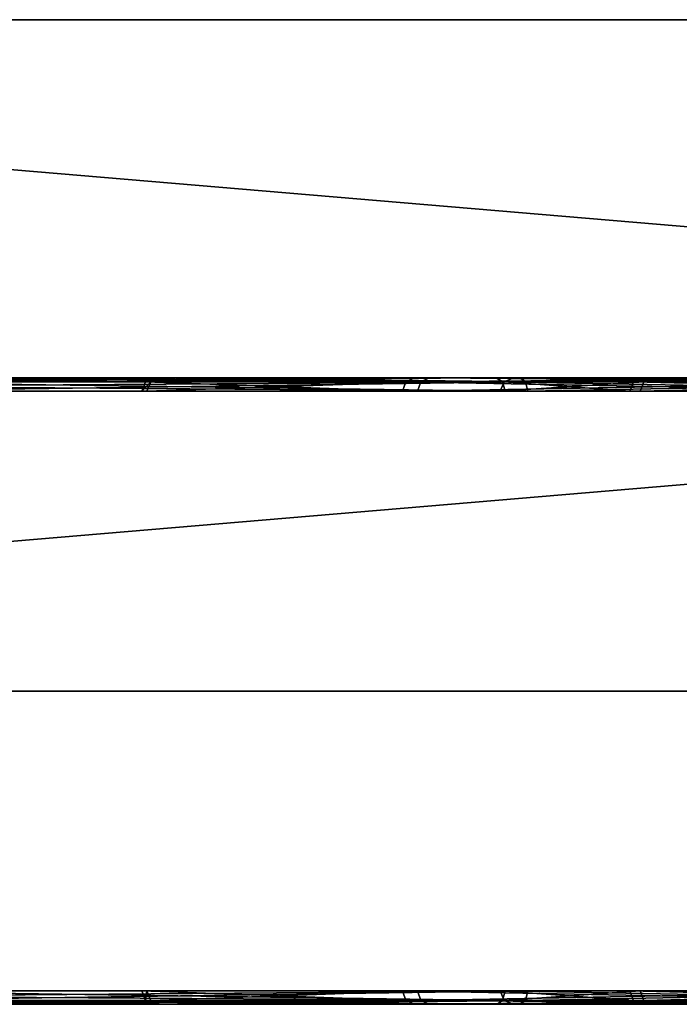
# Model space of a CAD drawing. Header units: millimetres. Extents: x -150 to 150, y -85 to 1149.
# Tile 132 of 256: x -102.2 to -100.73, y 1007.2 to 1009.4. Entities that reach past the tile are written whole.
import ezdxf

# ---------------------------------------------------------------- set-up
doc = ezdxf.new("R2010")
doc.units = ezdxf.units.MM
doc.header["$LTSCALE"] = 21.359881
for name, color, linetype in [('4880', 7, 'CONTINUOUS'), ('4881', 7, 'CONTINUOUS'), ('4884', 7, 'CONTINUOUS'), ('4885', 7, 'CONTINUOUS'), ('4886', 7, 'CONTINUOUS'), ('4921', 7, 'CONTINUOUS'), ('4922', 7, 'CONTINUOUS'), ('4925', 7, 'CONTINUOUS'), ('4926', 7, 'CONTINUOUS'), ('4927', 7, 'CONTINUOUS'), ('4964', 7, 'CONTINUOUS'), ('4965', 7, 'CONTINUOUS'), ('4966', 7, 'CONTINUOUS'), ('4969', 7, 'CONTINUOUS'), ('4970', 7, 'CONTINUOUS'), ('5005', 7, 'CONTINUOUS'), ('5006', 7, 'CONTINUOUS'), ('5007', 7, 'CONTINUOUS'), ('5010', 7, 'CONTINUOUS'), ('5011', 7, 'CONTINUOUS'), ('8693', 7, 'CONTINUOUS'), ('8694', 7, 'CONTINUOUS'), ('8697', 7, 'CONTINUOUS'), ('8698', 7, 'CONTINUOUS'), ('8699', 7, 'CONTINUOUS'), ('9022', 7, 'CONTINUOUS'), ('9023', 7, 'CONTINUOUS'), ('9025', 7, 'CONTINUOUS')]:
    doc.layers.add(name, color=color, linetype=linetype)

msp = doc.modelspace()

# ---------------------------------------------------------------- linework, layer by layer
at = {"layer": '4880', "linetype": 'CONTINUOUS'}
for points in [[(-100.7878, 1007.2, 242.7695), (-101.0987, 1007.2, 244.4672), (-101.1199, 1007.2088, 244.4667), (-100.7878, 1007.2, 242.7695)], [(-101.1199, 1007.2088, 244.4667), (-101.0987, 1007.2, 244.4672), (-100.8303, 1007.2088, 246.1757), (-101.1199, 1007.2088, 244.4667)], [(-100.8075, 1007.2088, 242.7616), (-100.7878, 1007.2, 242.7695), (-101.1199, 1007.2088, 244.4667), (-100.8075, 1007.2088, 242.7616)], [(-101.0987, 1007.2, 244.4672), (-100.8102, 1007.2, 246.1691), (-100.8303, 1007.2088, 246.1757), (-101.0987, 1007.2, 244.4672)], [(-100.8102, 1007.2, 246.1691), (-99.958, 1007.2, 247.6683), (-100.8303, 1007.2088, 246.1757), (-100.8102, 1007.2, 246.1691)], [(-100.8303, 1007.2088, 246.1757), (-99.958, 1007.2, 247.6683), (-99.9737, 1007.2088, 247.6827), (-100.8303, 1007.2088, 246.1757)], [(-99.9308, 1007.2088, 241.2662), (-100.7878, 1007.2, 242.7695), (-100.8075, 1007.2088, 242.7616), (-99.9308, 1007.2088, 241.2662)], [(-99.9144, 1007.2, 241.2797), (-100.7878, 1007.2, 242.7695), (-99.9308, 1007.2088, 241.2662), (-99.9144, 1007.2, 241.2797)]]:
    msp.add_3dface(points, dxfattribs=at)
at = {"layer": '4881', "linetype": 'CONTINUOUS'}
for points in [[(-101.1199, 1007.2088, 244.4667), (-100.8303, 1007.2088, 246.1757), (-101.1287, 1007.23, 244.4666), (-101.1199, 1007.2088, 244.4667)], [(-100.8158, 1007.23, 242.7585), (-101.1199, 1007.2088, 244.4667), (-101.1287, 1007.23, 244.4666), (-100.8158, 1007.23, 242.7585)], [(-101.1287, 1007.23, 244.4666), (-100.8303, 1007.2088, 246.1757), (-100.8386, 1007.23, 246.1787), (-101.1287, 1007.23, 244.4666)], [(-100.8075, 1007.2088, 242.7616), (-101.1199, 1007.2088, 244.4667), (-100.8158, 1007.23, 242.7585), (-100.8075, 1007.2088, 242.7616)], [(-100.8303, 1007.2088, 246.1757), (-99.9737, 1007.2088, 247.6827), (-100.8386, 1007.23, 246.1787), (-100.8303, 1007.2088, 246.1757)], [(-100.8386, 1007.23, 246.1787), (-99.9737, 1007.2088, 247.6827), (-99.9804, 1007.23, 247.6883), (-100.8386, 1007.23, 246.1787)], [(-99.9375, 1007.23, 241.2605), (-100.8075, 1007.2088, 242.7616), (-100.8158, 1007.23, 242.7585), (-99.9375, 1007.23, 241.2605)], [(-99.9308, 1007.2088, 241.2662), (-100.8075, 1007.2088, 242.7616), (-99.9375, 1007.23, 241.2605), (-99.9308, 1007.2088, 241.2662)]]:
    msp.add_3dface(points, dxfattribs=at)
at = {"layer": '4884', "linetype": 'CONTINUOUS'}
for points in [[(-100.8102, 1007.2, 246.1691), (-101.0987, 1007.2, 244.4672), (-96.9633, 1007.2, 239.6006), (-100.8102, 1007.2, 246.1691)], [(-101.0987, 1007.2, 244.4672), (-100.7878, 1007.2, 242.7695), (-98.5868, 1007.2, 240.1804), (-101.0987, 1007.2, 244.4672)], [(-101.0987, 1007.2, 244.4672), (-98.5868, 1007.2, 240.1804), (-96.9633, 1007.2, 239.6006), (-101.0987, 1007.2, 244.4672)], [(-99.958, 1007.2, 247.6683), (-100.8102, 1007.2, 246.1691), (-95.2381, 1007.2, 239.6105), (-99.958, 1007.2, 247.6683)], [(-100.8102, 1007.2, 246.1691), (-96.9633, 1007.2, 239.6006), (-95.2381, 1007.2, 239.6105), (-100.8102, 1007.2, 246.1691)], [(-100.7878, 1007.2, 242.7695), (-99.9144, 1007.2, 241.2797), (-98.5868, 1007.2, 240.1804), (-100.7878, 1007.2, 242.7695)]]:
    msp.add_3dface(points, dxfattribs=at)
at = {"layer": '4885', "linetype": 'CONTINUOUS'}
for points in [[(-101.0987, 1008.6, 244.4649), (-100.7877, 1008.6, 242.7691), (-101.1199, 1008.5912, 244.4667), (-101.0987, 1008.6, 244.4649)], [(-101.1199, 1008.5912, 244.4667), (-100.7877, 1008.6, 242.7691), (-100.8075, 1008.5912, 242.7616), (-101.1199, 1008.5912, 244.4667)], [(-100.8118, 1008.6, 246.1645), (-101.0987, 1008.6, 244.4649), (-101.1199, 1008.5912, 244.4667), (-100.8118, 1008.6, 246.1645)], [(-100.8303, 1008.5912, 246.1757), (-100.8118, 1008.6, 246.1645), (-101.1199, 1008.5912, 244.4667), (-100.8303, 1008.5912, 246.1757)], [(-99.9605, 1008.6, 247.6653), (-100.8118, 1008.6, 246.1645), (-100.8303, 1008.5912, 246.1757), (-99.9605, 1008.6, 247.6653)], [(-99.9737, 1008.5912, 247.6827), (-99.9605, 1008.6, 247.6653), (-100.8303, 1008.5912, 246.1757), (-99.9737, 1008.5912, 247.6827)], [(-100.7877, 1008.6, 242.7691), (-99.9144, 1008.6, 241.2797), (-100.8075, 1008.5912, 242.7616), (-100.7877, 1008.6, 242.7691)], [(-100.8075, 1008.5912, 242.7616), (-99.9144, 1008.6, 241.2797), (-99.9308, 1008.5912, 241.2662), (-100.8075, 1008.5912, 242.7616)]]:
    msp.add_3dface(points, dxfattribs=at)
at = {"layer": '4886', "linetype": 'CONTINUOUS'}
for points in [[(-101.1199, 1008.5912, 244.4667), (-100.8075, 1008.5912, 242.7616), (-101.1287, 1008.57, 244.4666), (-101.1199, 1008.5912, 244.4667)], [(-100.8386, 1008.57, 246.1787), (-101.1199, 1008.5912, 244.4667), (-101.1287, 1008.57, 244.4666), (-100.8386, 1008.57, 246.1787)], [(-101.1287, 1008.57, 244.4666), (-100.8075, 1008.5912, 242.7616), (-100.8158, 1008.57, 242.7585), (-101.1287, 1008.57, 244.4666)], [(-100.8303, 1008.5912, 246.1757), (-101.1199, 1008.5912, 244.4667), (-100.8386, 1008.57, 246.1787), (-100.8303, 1008.5912, 246.1757)], [(-99.9804, 1008.57, 247.6883), (-100.8303, 1008.5912, 246.1757), (-100.8386, 1008.57, 246.1787), (-99.9804, 1008.57, 247.6883)], [(-99.9737, 1008.5912, 247.6827), (-100.8303, 1008.5912, 246.1757), (-99.9804, 1008.57, 247.6883), (-99.9737, 1008.5912, 247.6827)], [(-100.8075, 1008.5912, 242.7616), (-99.9308, 1008.5912, 241.2662), (-100.8158, 1008.57, 242.7585), (-100.8075, 1008.5912, 242.7616)], [(-100.8158, 1008.57, 242.7585), (-99.9308, 1008.5912, 241.2662), (-99.9375, 1008.57, 241.2605), (-100.8158, 1008.57, 242.7585)]]:
    msp.add_3dface(points, dxfattribs=at)
at = {"layer": '4921', "linetype": 'CONTINUOUS'}
for points in [[(-101.0987, 1007.2, 355.4688), (-100.8104, 1007.2, 357.1683), (-101.1199, 1007.2088, 355.4667), (-101.0987, 1007.2, 355.4688)], [(-101.1199, 1007.2088, 355.4667), (-100.8104, 1007.2, 357.1683), (-100.8303, 1007.2088, 357.1757), (-101.1199, 1007.2088, 355.4667)], [(-100.7891, 1007.2, 353.7729), (-101.0987, 1007.2, 355.4688), (-101.1199, 1007.2088, 355.4667), (-100.7891, 1007.2, 353.7729)], [(-100.8075, 1007.2088, 353.7616), (-100.7891, 1007.2, 353.7729), (-101.1199, 1007.2088, 355.4667), (-100.8075, 1007.2088, 353.7616)], [(-100.8104, 1007.2, 357.1683), (-99.957, 1007.2, 358.6695), (-100.8303, 1007.2088, 357.1757), (-100.8104, 1007.2, 357.1683)], [(-100.8303, 1007.2088, 357.1757), (-99.957, 1007.2, 358.6695), (-99.9737, 1007.2088, 358.6827), (-100.8303, 1007.2088, 357.1757)], [(-99.9178, 1007.2, 352.2839), (-100.7891, 1007.2, 353.7729), (-100.8075, 1007.2088, 353.7616), (-99.9178, 1007.2, 352.2839)], [(-99.9308, 1007.2088, 352.2662), (-99.9178, 1007.2, 352.2839), (-100.8075, 1007.2088, 353.7616), (-99.9308, 1007.2088, 352.2662)]]:
    msp.add_3dface(points, dxfattribs=at)
at = {"layer": '4922', "linetype": 'CONTINUOUS'}
for points in [[(-101.1199, 1007.2088, 355.4667), (-100.8303, 1007.2088, 357.1757), (-101.1287, 1007.23, 355.4666), (-101.1199, 1007.2088, 355.4667)], [(-100.8158, 1007.23, 353.7585), (-101.1199, 1007.2088, 355.4667), (-101.1287, 1007.23, 355.4666), (-100.8158, 1007.23, 353.7585)], [(-101.1287, 1007.23, 355.4666), (-100.8303, 1007.2088, 357.1757), (-100.8386, 1007.23, 357.1787), (-101.1287, 1007.23, 355.4666)], [(-100.8075, 1007.2088, 353.7616), (-101.1199, 1007.2088, 355.4667), (-100.8158, 1007.23, 353.7585), (-100.8075, 1007.2088, 353.7616)], [(-100.8303, 1007.2088, 357.1757), (-99.9737, 1007.2088, 358.6827), (-100.8386, 1007.23, 357.1787), (-100.8303, 1007.2088, 357.1757)], [(-100.8386, 1007.23, 357.1787), (-99.9737, 1007.2088, 358.6827), (-99.9804, 1007.23, 358.6883), (-100.8386, 1007.23, 357.1787)], [(-99.9375, 1007.23, 352.2605), (-100.8075, 1007.2088, 353.7616), (-100.8158, 1007.23, 353.7585), (-99.9375, 1007.23, 352.2605)], [(-99.9308, 1007.2088, 352.2662), (-100.8075, 1007.2088, 353.7616), (-99.9375, 1007.23, 352.2605), (-99.9308, 1007.2088, 352.2662)]]:
    msp.add_3dface(points, dxfattribs=at)
at = {"layer": '4925', "linetype": 'CONTINUOUS'}
for points in [[(-98.6422, 1007.2, 359.7876), (-99.957, 1007.2, 358.6695), (-101.0987, 1007.2, 355.4688), (-98.6422, 1007.2, 359.7876)], [(-98.6422, 1007.2, 359.7876), (-101.0987, 1007.2, 355.4688), (-100.7891, 1007.2, 353.7729), (-98.6422, 1007.2, 359.7876)], [(-99.957, 1007.2, 358.6695), (-100.8104, 1007.2, 357.1683), (-101.0987, 1007.2, 355.4688), (-99.957, 1007.2, 358.6695)], [(-97.024, 1007.2, 360.3887), (-98.6422, 1007.2, 359.7876), (-100.7891, 1007.2, 353.7729), (-97.024, 1007.2, 360.3887)], [(-97.024, 1007.2, 360.3887), (-100.7891, 1007.2, 353.7729), (-99.9178, 1007.2, 352.2839), (-97.024, 1007.2, 360.3887)]]:
    msp.add_3dface(points, dxfattribs=at)
at = {"layer": '4926', "linetype": 'CONTINUOUS'}
for points in [[(-100.8105, 1008.6, 357.1683), (-101.0987, 1008.6, 355.4663), (-101.1199, 1008.5912, 355.4667), (-100.8105, 1008.6, 357.1683)], [(-101.1199, 1008.5912, 355.4667), (-101.0987, 1008.6, 355.4663), (-100.8075, 1008.5912, 353.7616), (-101.1199, 1008.5912, 355.4667)], [(-100.8303, 1008.5912, 357.1757), (-100.8105, 1008.6, 357.1683), (-101.1199, 1008.5912, 355.4667), (-100.8303, 1008.5912, 357.1757)], [(-101.0987, 1008.6, 355.4663), (-100.7875, 1008.6, 353.7687), (-100.8075, 1008.5912, 353.7616), (-101.0987, 1008.6, 355.4663)], [(-99.9737, 1008.5912, 358.6827), (-100.8105, 1008.6, 357.1683), (-100.8303, 1008.5912, 357.1757), (-99.9737, 1008.5912, 358.6827)], [(-99.9572, 1008.6, 358.6692), (-100.8105, 1008.6, 357.1683), (-99.9737, 1008.5912, 358.6827), (-99.9572, 1008.6, 358.6692)], [(-100.7875, 1008.6, 353.7687), (-99.9153, 1008.6, 352.2808), (-100.8075, 1008.5912, 353.7616), (-100.7875, 1008.6, 353.7687)], [(-100.8075, 1008.5912, 353.7616), (-99.9153, 1008.6, 352.2808), (-99.9308, 1008.5912, 352.2662), (-100.8075, 1008.5912, 353.7616)]]:
    msp.add_3dface(points, dxfattribs=at)
at = {"layer": '4927', "linetype": 'CONTINUOUS'}
for points in [[(-101.1199, 1008.5912, 355.4667), (-100.8075, 1008.5912, 353.7616), (-101.1287, 1008.57, 355.4666), (-101.1199, 1008.5912, 355.4667)], [(-100.8386, 1008.57, 357.1787), (-101.1199, 1008.5912, 355.4667), (-101.1287, 1008.57, 355.4666), (-100.8386, 1008.57, 357.1787)], [(-101.1287, 1008.57, 355.4666), (-100.8075, 1008.5912, 353.7616), (-100.8158, 1008.57, 353.7585), (-101.1287, 1008.57, 355.4666)], [(-100.8303, 1008.5912, 357.1757), (-101.1199, 1008.5912, 355.4667), (-100.8386, 1008.57, 357.1787), (-100.8303, 1008.5912, 357.1757)], [(-99.9804, 1008.57, 358.6883), (-100.8303, 1008.5912, 357.1757), (-100.8386, 1008.57, 357.1787), (-99.9804, 1008.57, 358.6883)], [(-99.9737, 1008.5912, 358.6827), (-100.8303, 1008.5912, 357.1757), (-99.9804, 1008.57, 358.6883), (-99.9737, 1008.5912, 358.6827)], [(-100.8075, 1008.5912, 353.7616), (-99.9308, 1008.5912, 352.2662), (-100.8158, 1008.57, 353.7585), (-100.8075, 1008.5912, 353.7616)], [(-100.8158, 1008.57, 353.7585), (-99.9308, 1008.5912, 352.2662), (-99.9375, 1008.57, 352.2605), (-100.8158, 1008.57, 353.7585)]]:
    msp.add_3dface(points, dxfattribs=at)
at = {"layer": '4964', "linetype": 'CONTINUOUS'}
for points in [[(-102.6333, 1007.2, 266.7159), (-101.1352, 1007.2, 265.8629), (-101.1232, 1007.2088, 265.8806), (-102.6333, 1007.2, 266.7159)], [(-102.6302, 1007.2088, 266.7373), (-102.6333, 1007.2, 266.7159), (-101.1232, 1007.2088, 265.8806), (-102.6302, 1007.2088, 266.7373)], [(-102.5749, 1007.2, 257.377), (-102.5709, 1007.2023, 257.3662), (-101.0721, 1007.2088, 258.2338), (-102.5749, 1007.2, 257.377)], [(-101.7921, 1007.2, 257.7484), (-102.5749, 1007.2, 257.377), (-101.0721, 1007.2088, 258.2338), (-101.7921, 1007.2, 257.7484)], [(-102.5709, 1007.2023, 257.3662), (-102.5675, 1007.2088, 257.3571), (-101.0721, 1007.2088, 258.2338), (-102.5709, 1007.2023, 257.3662)], [(-101.0851, 1007.2, 258.2507), (-101.7921, 1007.2, 257.7484), (-101.0721, 1007.2088, 258.2338), (-101.0851, 1007.2, 258.2507)], [(-101.1352, 1007.2, 265.8629), (-100.0186, 1007.2, 264.5497), (-101.1232, 1007.2088, 265.8806), (-101.1352, 1007.2, 265.8629)], [(-101.1232, 1007.2088, 265.8806), (-100.0186, 1007.2, 264.5497), (-100.0001, 1007.2088, 264.5602), (-101.1232, 1007.2088, 265.8806)], [(-99.9855, 1007.2, 259.5791), (-101.0851, 1007.2, 258.2507), (-99.9668, 1007.2088, 259.5691), (-99.9855, 1007.2, 259.5791)], [(-99.9668, 1007.2088, 259.5691), (-101.0851, 1007.2, 258.2507), (-101.0721, 1007.2088, 258.2338), (-99.9668, 1007.2088, 259.5691)]]:
    msp.add_3dface(points, dxfattribs=at)
at = {"layer": '4965', "linetype": 'CONTINUOUS'}
for points in [[(-102.6302, 1007.2088, 266.7373), (-101.1232, 1007.2088, 265.8806), (-102.6272, 1007.23, 266.7455), (-102.6302, 1007.2088, 266.7373)], [(-102.6272, 1007.23, 266.7455), (-101.1232, 1007.2088, 265.8806), (-101.1176, 1007.23, 265.8874), (-102.6272, 1007.23, 266.7455)], [(-102.5675, 1007.2088, 257.3571), (-102.5652, 1007.2185, 257.351), (-101.0664, 1007.23, 258.2271), (-102.5675, 1007.2088, 257.3571)], [(-101.0721, 1007.2088, 258.2338), (-102.5675, 1007.2088, 257.3571), (-101.0664, 1007.23, 258.2271), (-101.0721, 1007.2088, 258.2338)], [(-102.5652, 1007.2185, 257.351), (-102.5644, 1007.23, 257.3488), (-101.0664, 1007.23, 258.2271), (-102.5652, 1007.2185, 257.351)], [(-101.1232, 1007.2088, 265.8806), (-100.0001, 1007.2088, 264.5602), (-101.1176, 1007.23, 265.8874), (-101.1232, 1007.2088, 265.8806)], [(-101.1176, 1007.23, 265.8874), (-100.0001, 1007.2088, 264.5602), (-99.9926, 1007.23, 264.5646), (-101.1176, 1007.23, 265.8874)], [(-99.9668, 1007.2088, 259.5691), (-101.0721, 1007.2088, 258.2338), (-99.9591, 1007.23, 259.5648), (-99.9668, 1007.2088, 259.5691)], [(-99.9591, 1007.23, 259.5648), (-101.0721, 1007.2088, 258.2338), (-101.0664, 1007.23, 258.2271), (-99.9591, 1007.23, 259.5648)]]:
    msp.add_3dface(points, dxfattribs=at)
at = {"layer": '4966', "linetype": 'CONTINUOUS'}
for points in [[(-106.0369, 1007.2, 266.6946), (-102.5749, 1007.2, 257.377), (-101.7921, 1007.2, 257.7484), (-106.0369, 1007.2, 266.6946)], [(-106.0369, 1007.2, 266.6946), (-101.7921, 1007.2, 257.7484), (-105.1996, 1007.2, 266.9247), (-106.0369, 1007.2, 266.6946)], [(-101.7921, 1007.2, 257.7484), (-101.0851, 1007.2, 258.2507), (-105.1996, 1007.2, 266.9247), (-101.7921, 1007.2, 257.7484)], [(-101.0851, 1007.2, 258.2507), (-104.3341, 1007.2, 267.0056), (-105.1996, 1007.2, 266.9247), (-101.0851, 1007.2, 258.2507)], [(-101.0851, 1007.2, 258.2507), (-99.9855, 1007.2, 259.5791), (-104.3341, 1007.2, 267.0056), (-101.0851, 1007.2, 258.2507)], [(-99.9855, 1007.2, 259.5791), (-102.6333, 1007.2, 266.7159), (-104.3341, 1007.2, 267.0056), (-99.9855, 1007.2, 259.5791)], [(-99.9855, 1007.2, 259.5791), (-99.4058, 1007.2, 261.2051), (-102.6333, 1007.2, 266.7159), (-99.9855, 1007.2, 259.5791)], [(-99.4058, 1007.2, 261.2051), (-101.1352, 1007.2, 265.8629), (-102.6333, 1007.2, 266.7159), (-99.4058, 1007.2, 261.2051)], [(-99.4058, 1007.2, 261.2051), (-99.4172, 1007.2, 262.9309), (-101.1352, 1007.2, 265.8629), (-99.4058, 1007.2, 261.2051)], [(-99.4172, 1007.2, 262.9309), (-100.0186, 1007.2, 264.5497), (-101.1352, 1007.2, 265.8629), (-99.4172, 1007.2, 262.9309)]]:
    msp.add_3dface(points, dxfattribs=at)
at = {"layer": '4969', "linetype": 'CONTINUOUS'}
for points in [[(-101.1372, 1008.6, 265.8646), (-102.6376, 1008.6, 266.7174), (-102.6302, 1008.5912, 266.7373), (-101.1372, 1008.6, 265.8646)], [(-101.1232, 1008.5912, 265.8806), (-101.1372, 1008.6, 265.8646), (-102.6302, 1008.5912, 266.7373), (-101.1232, 1008.5912, 265.8806)], [(-102.5709, 1008.5977, 257.3662), (-102.5749, 1008.6, 257.377), (-101.7903, 1008.6, 257.7494), (-102.5709, 1008.5977, 257.3662)], [(-102.5675, 1008.5912, 257.3571), (-102.5709, 1008.5977, 257.3662), (-101.7903, 1008.6, 257.7494), (-102.5675, 1008.5912, 257.3571)], [(-102.5675, 1008.5912, 257.3571), (-101.7903, 1008.6, 257.7494), (-101.0721, 1008.5912, 258.2338), (-102.5675, 1008.5912, 257.3571)], [(-101.7903, 1008.6, 257.7494), (-101.0821, 1008.6, 258.2532), (-101.0721, 1008.5912, 258.2338), (-101.7903, 1008.6, 257.7494)], [(-100.0186, 1008.6, 264.5498), (-101.1372, 1008.6, 265.8646), (-101.1232, 1008.5912, 265.8806), (-100.0186, 1008.6, 264.5498)], [(-100.0001, 1008.5912, 264.5602), (-100.0186, 1008.6, 264.5498), (-101.1232, 1008.5912, 265.8806), (-100.0001, 1008.5912, 264.5602)], [(-101.0821, 1008.6, 258.2532), (-99.9831, 1008.6, 259.5834), (-99.9668, 1008.5912, 259.5691), (-101.0821, 1008.6, 258.2532)], [(-101.0721, 1008.5912, 258.2338), (-101.0821, 1008.6, 258.2532), (-99.9668, 1008.5912, 259.5691), (-101.0721, 1008.5912, 258.2338)]]:
    msp.add_3dface(points, dxfattribs=at)
at = {"layer": '4970', "linetype": 'CONTINUOUS'}
for points in [[(-101.1232, 1008.5912, 265.8806), (-102.6302, 1008.5912, 266.7373), (-101.1176, 1008.57, 265.8874), (-101.1232, 1008.5912, 265.8806)], [(-101.1176, 1008.57, 265.8874), (-102.6302, 1008.5912, 266.7373), (-102.6272, 1008.57, 266.7455), (-101.1176, 1008.57, 265.8874)], [(-102.5652, 1008.5815, 257.351), (-102.5675, 1008.5912, 257.3571), (-101.0721, 1008.5912, 258.2338), (-102.5652, 1008.5815, 257.351)], [(-102.5644, 1008.57, 257.3488), (-102.5652, 1008.5815, 257.351), (-101.0721, 1008.5912, 258.2338), (-102.5644, 1008.57, 257.3488)], [(-102.5644, 1008.57, 257.3488), (-101.0721, 1008.5912, 258.2338), (-101.0664, 1008.57, 258.2271), (-102.5644, 1008.57, 257.3488)], [(-100.0001, 1008.5912, 264.5602), (-101.1232, 1008.5912, 265.8806), (-99.9926, 1008.57, 264.5646), (-100.0001, 1008.5912, 264.5602)], [(-99.9926, 1008.57, 264.5646), (-101.1232, 1008.5912, 265.8806), (-101.1176, 1008.57, 265.8874), (-99.9926, 1008.57, 264.5646)], [(-101.0721, 1008.5912, 258.2338), (-99.9668, 1008.5912, 259.5691), (-101.0664, 1008.57, 258.2271), (-101.0721, 1008.5912, 258.2338)], [(-101.0664, 1008.57, 258.2271), (-99.9668, 1008.5912, 259.5691), (-99.9591, 1008.57, 259.5648), (-101.0664, 1008.57, 258.2271)]]:
    msp.add_3dface(points, dxfattribs=at)
at = {"layer": '5005', "linetype": 'CONTINUOUS'}
for points in [[(-102.6302, 1007.2088, 342.6657), (-102.6334, 1007.2023, 342.6566), (-101.848, 1007.2, 342.2839), (-102.6302, 1007.2088, 342.6657)], [(-102.6302, 1007.2088, 342.6657), (-101.848, 1007.2, 342.2839), (-101.1232, 1007.2088, 341.8091), (-102.6302, 1007.2088, 342.6657)], [(-101.0862, 1007.2, 334.1782), (-102.5754, 1007.2, 333.3053), (-102.5675, 1007.2088, 333.2855), (-101.0862, 1007.2, 334.1782)], [(-101.0721, 1007.2088, 334.1623), (-101.0862, 1007.2, 334.1782), (-102.5675, 1007.2088, 333.2855), (-101.0721, 1007.2088, 334.1623)], [(-101.848, 1007.2, 342.2839), (-101.1329, 1007.2, 341.7895), (-101.1232, 1007.2088, 341.8091), (-101.848, 1007.2, 342.2839)], [(-101.1329, 1007.2, 341.7895), (-100.0163, 1007.2, 340.4743), (-100.0001, 1007.2088, 340.4887), (-101.1329, 1007.2, 341.7895)], [(-101.1232, 1007.2088, 341.8091), (-101.1329, 1007.2, 341.7895), (-100.0001, 1007.2088, 340.4887), (-101.1232, 1007.2088, 341.8091)], [(-99.9855, 1007.2, 335.5076), (-101.0862, 1007.2, 334.1782), (-101.0721, 1007.2088, 334.1623), (-99.9855, 1007.2, 335.5076)], [(-99.9668, 1007.2088, 335.4976), (-99.9855, 1007.2, 335.5076), (-101.0721, 1007.2088, 334.1623), (-99.9668, 1007.2088, 335.4976)], [(-102.6334, 1007.2023, 342.6566), (-102.6373, 1007.2, 342.6458), (-101.848, 1007.2, 342.2839), (-102.6334, 1007.2023, 342.6566)]]:
    msp.add_3dface(points, dxfattribs=at)
at = {"layer": '5006', "linetype": 'CONTINUOUS'}
for points in [[(-102.6272, 1007.23, 342.674), (-102.628, 1007.2185, 342.6719), (-101.1232, 1007.2088, 341.8091), (-102.6272, 1007.23, 342.674)], [(-102.6272, 1007.23, 342.674), (-101.1232, 1007.2088, 341.8091), (-101.1176, 1007.23, 341.8158), (-102.6272, 1007.23, 342.674)], [(-101.0721, 1007.2088, 334.1623), (-102.5675, 1007.2088, 333.2855), (-101.0664, 1007.23, 334.1556), (-101.0721, 1007.2088, 334.1623)], [(-101.0664, 1007.23, 334.1556), (-102.5675, 1007.2088, 333.2855), (-102.5644, 1007.23, 333.2773), (-101.0664, 1007.23, 334.1556)], [(-101.1232, 1007.2088, 341.8091), (-100.0001, 1007.2088, 340.4887), (-101.1176, 1007.23, 341.8158), (-101.1232, 1007.2088, 341.8091)], [(-101.1176, 1007.23, 341.8158), (-100.0001, 1007.2088, 340.4887), (-99.9926, 1007.23, 340.4931), (-101.1176, 1007.23, 341.8158)], [(-99.9668, 1007.2088, 335.4976), (-101.0721, 1007.2088, 334.1623), (-99.9591, 1007.23, 335.4932), (-99.9668, 1007.2088, 335.4976)], [(-99.9591, 1007.23, 335.4932), (-101.0721, 1007.2088, 334.1623), (-101.0664, 1007.23, 334.1556), (-99.9591, 1007.23, 335.4932)], [(-102.628, 1007.2185, 342.6719), (-102.6302, 1007.2088, 342.6657), (-101.1232, 1007.2088, 341.8091), (-102.628, 1007.2185, 342.6719)]]:
    msp.add_3dface(points, dxfattribs=at)
at = {"layer": '5007', "linetype": 'CONTINUOUS'}
for points in [[(-102.6373, 1007.2, 342.6458), (-105.1361, 1007.2, 333.0641), (-101.848, 1007.2, 342.2839), (-102.6373, 1007.2, 342.6458)], [(-105.1361, 1007.2, 333.0641), (-104.2716, 1007.2, 332.9944), (-101.848, 1007.2, 342.2839), (-105.1361, 1007.2, 333.0641)], [(-104.2716, 1007.2, 332.9944), (-102.5754, 1007.2, 333.3053), (-101.1329, 1007.2, 341.7895), (-104.2716, 1007.2, 332.9944)], [(-104.2716, 1007.2, 332.9944), (-101.1329, 1007.2, 341.7895), (-101.848, 1007.2, 342.2839), (-104.2716, 1007.2, 332.9944)], [(-102.5754, 1007.2, 333.3053), (-101.0862, 1007.2, 334.1782), (-100.0163, 1007.2, 340.4743), (-102.5754, 1007.2, 333.3053)], [(-102.5754, 1007.2, 333.3053), (-100.0163, 1007.2, 340.4743), (-101.1329, 1007.2, 341.7895), (-102.5754, 1007.2, 333.3053)], [(-101.0862, 1007.2, 334.1782), (-99.9855, 1007.2, 335.5076), (-99.4169, 1007.2, 338.8579), (-101.0862, 1007.2, 334.1782)], [(-101.0862, 1007.2, 334.1782), (-99.4169, 1007.2, 338.8579), (-100.0163, 1007.2, 340.4743), (-101.0862, 1007.2, 334.1782)]]:
    msp.add_3dface(points, dxfattribs=at)
at = {"layer": '5010', "linetype": 'CONTINUOUS'}
for points in [[(-102.6373, 1008.6, 342.6458), (-102.6334, 1008.5977, 342.6566), (-101.1232, 1008.5912, 341.8091), (-102.6373, 1008.6, 342.6458)], [(-101.8494, 1008.6, 342.2847), (-102.6373, 1008.6, 342.6458), (-101.1232, 1008.5912, 341.8091), (-101.8494, 1008.6, 342.2847)], [(-102.6334, 1008.5977, 342.6566), (-102.6302, 1008.5912, 342.6657), (-101.1232, 1008.5912, 341.8091), (-102.6334, 1008.5977, 342.6566)], [(-102.5708, 1008.6, 333.307), (-101.0844, 1008.6, 334.1797), (-101.0721, 1008.5912, 334.1623), (-102.5708, 1008.6, 333.307)], [(-102.5675, 1008.5912, 333.2855), (-102.5708, 1008.6, 333.307), (-101.0721, 1008.5912, 334.1623), (-102.5675, 1008.5912, 333.2855)], [(-101.1359, 1008.6, 341.7921), (-101.8494, 1008.6, 342.2847), (-101.1232, 1008.5912, 341.8091), (-101.1359, 1008.6, 341.7921)], [(-100.0186, 1008.6, 340.4782), (-101.1359, 1008.6, 341.7921), (-100.0001, 1008.5912, 340.4887), (-100.0186, 1008.6, 340.4782)], [(-100.0001, 1008.5912, 340.4887), (-101.1359, 1008.6, 341.7921), (-101.1232, 1008.5912, 341.8091), (-100.0001, 1008.5912, 340.4887)], [(-101.0844, 1008.6, 334.1797), (-99.9853, 1008.6, 335.5079), (-101.0721, 1008.5912, 334.1623), (-101.0844, 1008.6, 334.1797)], [(-101.0721, 1008.5912, 334.1623), (-99.9853, 1008.6, 335.5079), (-99.9668, 1008.5912, 335.4976), (-101.0721, 1008.5912, 334.1623)]]:
    msp.add_3dface(points, dxfattribs=at)
at = {"layer": '5011', "linetype": 'CONTINUOUS'}
for points in [[(-102.6302, 1008.5912, 342.6657), (-102.628, 1008.5815, 342.6719), (-101.1176, 1008.57, 341.8158), (-102.6302, 1008.5912, 342.6657)], [(-101.1232, 1008.5912, 341.8091), (-102.6302, 1008.5912, 342.6657), (-101.1176, 1008.57, 341.8158), (-101.1232, 1008.5912, 341.8091)], [(-102.5675, 1008.5912, 333.2855), (-101.0721, 1008.5912, 334.1623), (-102.5644, 1008.57, 333.2773), (-102.5675, 1008.5912, 333.2855)], [(-102.5644, 1008.57, 333.2773), (-101.0721, 1008.5912, 334.1623), (-101.0664, 1008.57, 334.1556), (-102.5644, 1008.57, 333.2773)], [(-100.0001, 1008.5912, 340.4887), (-101.1232, 1008.5912, 341.8091), (-99.9926, 1008.57, 340.4931), (-100.0001, 1008.5912, 340.4887)], [(-99.9926, 1008.57, 340.4931), (-101.1232, 1008.5912, 341.8091), (-101.1176, 1008.57, 341.8158), (-99.9926, 1008.57, 340.4931)], [(-101.0721, 1008.5912, 334.1623), (-99.9668, 1008.5912, 335.4976), (-101.0664, 1008.57, 334.1556), (-101.0721, 1008.5912, 334.1623)], [(-101.0664, 1008.57, 334.1556), (-99.9668, 1008.5912, 335.4976), (-99.9591, 1008.57, 335.4932), (-101.0664, 1008.57, 334.1556)], [(-102.628, 1008.5815, 342.6719), (-102.6272, 1008.57, 342.674), (-101.1176, 1008.57, 341.8158), (-102.628, 1008.5815, 342.6719)]]:
    msp.add_3dface(points, dxfattribs=at)
at = {"layer": '8693', "linetype": 'CONTINUOUS'}
for points in [[(-101.9095, 1007.2088, 299.1005), (-101.9, 1007.2, 300.8308), (-101.9211, 1007.2088, 300.8339), (-101.9095, 1007.2088, 299.1005)], [(-101.9211, 1007.2088, 300.8339), (-101.9, 1007.2, 300.8308), (-101.3391, 1007.2088, 302.4667), (-101.9211, 1007.2088, 300.8339)], [(-101.8885, 1007.2, 299.104), (-101.9, 1007.2, 300.8308), (-101.9095, 1007.2088, 299.1005), (-101.8885, 1007.2, 299.104)], [(-101.3057, 1007.2088, 297.4756), (-101.8885, 1007.2, 299.104), (-101.9095, 1007.2088, 299.1005), (-101.3057, 1007.2088, 297.4756)], [(-101.9, 1007.2, 300.8308), (-101.3204, 1007.2, 302.4565), (-101.3391, 1007.2088, 302.4667), (-101.9, 1007.2, 300.8308)], [(-101.2885, 1007.2, 297.4881), (-101.8885, 1007.2, 299.104), (-101.3057, 1007.2088, 297.4756), (-101.2885, 1007.2, 297.4881)], [(-101.3391, 1007.2088, 302.4667), (-101.3204, 1007.2, 302.4565), (-100.2338, 1007.2088, 303.802), (-101.3391, 1007.2088, 302.4667)], [(-101.3204, 1007.2, 302.4565), (-100.2196, 1007.2, 303.7861), (-100.2338, 1007.2088, 303.802), (-101.3204, 1007.2, 302.4565)], [(-100.1724, 1007.2, 296.1742), (-101.2885, 1007.2, 297.4881), (-101.3057, 1007.2088, 297.4756), (-100.1724, 1007.2, 296.1742)], [(-100.1827, 1007.2088, 296.1552), (-100.1724, 1007.2, 296.1742), (-101.3057, 1007.2088, 297.4756), (-100.1827, 1007.2088, 296.1552)]]:
    msp.add_3dface(points, dxfattribs=at)
at = {"layer": '8694', "linetype": 'CONTINUOUS'}
for points in [[(-101.9211, 1007.2088, 300.8339), (-101.3391, 1007.2088, 302.4667), (-101.9297, 1007.23, 300.8353), (-101.9211, 1007.2088, 300.8339)], [(-101.9181, 1007.23, 299.0989), (-101.9211, 1007.2088, 300.8339), (-101.9297, 1007.23, 300.8353), (-101.9181, 1007.23, 299.0989)], [(-101.9297, 1007.23, 300.8353), (-101.3391, 1007.2088, 302.4667), (-101.3467, 1007.23, 302.471), (-101.9297, 1007.23, 300.8353)], [(-101.9095, 1007.2088, 299.1005), (-101.9211, 1007.2088, 300.8339), (-101.9181, 1007.23, 299.0989), (-101.9095, 1007.2088, 299.1005)], [(-101.3133, 1007.23, 297.4711), (-101.9095, 1007.2088, 299.1005), (-101.9181, 1007.23, 299.0989), (-101.3133, 1007.23, 297.4711)], [(-101.3057, 1007.2088, 297.4756), (-101.9095, 1007.2088, 299.1005), (-101.3133, 1007.23, 297.4711), (-101.3057, 1007.2088, 297.4756)], [(-101.3391, 1007.2088, 302.4667), (-100.2338, 1007.2088, 303.802), (-101.3467, 1007.23, 302.471), (-101.3391, 1007.2088, 302.4667)], [(-101.3467, 1007.23, 302.471), (-100.2338, 1007.2088, 303.802), (-100.2395, 1007.23, 303.8087), (-101.3467, 1007.23, 302.471)], [(-100.1883, 1007.23, 296.1484), (-101.3057, 1007.2088, 297.4756), (-101.3133, 1007.23, 297.4711), (-100.1883, 1007.23, 296.1484)], [(-100.1827, 1007.2088, 296.1552), (-101.3057, 1007.2088, 297.4756), (-100.1883, 1007.23, 296.1484), (-100.1827, 1007.2088, 296.1552)]]:
    msp.add_3dface(points, dxfattribs=at)
at = {"layer": '8697', "linetype": 'CONTINUOUS'}
for points in [[(-101.3204, 1007.2, 302.4565), (-101.9, 1007.2, 300.8308), (-101.2885, 1007.2, 297.4881), (-101.3204, 1007.2, 302.4565)], [(-101.9, 1007.2, 300.8308), (-101.8885, 1007.2, 299.104), (-101.2885, 1007.2, 297.4881), (-101.9, 1007.2, 300.8308)], [(-100.2196, 1007.2, 303.7861), (-101.3204, 1007.2, 302.4565), (-100.1724, 1007.2, 296.1742), (-100.2196, 1007.2, 303.7861)], [(-101.3204, 1007.2, 302.4565), (-101.2885, 1007.2, 297.4881), (-100.1724, 1007.2, 296.1742), (-101.3204, 1007.2, 302.4565)]]:
    msp.add_3dface(points, dxfattribs=at)
at = {"layer": '8698', "linetype": 'CONTINUOUS'}
for points in [[(-101.9001, 1008.6, 300.8304), (-101.8886, 1008.6, 299.104), (-101.9211, 1008.5912, 300.8339), (-101.9001, 1008.6, 300.8304)], [(-101.9211, 1008.5912, 300.8339), (-101.8886, 1008.6, 299.104), (-101.9095, 1008.5912, 299.1005), (-101.9211, 1008.5912, 300.8339)], [(-101.3391, 1008.5912, 302.4667), (-101.9001, 1008.6, 300.8304), (-101.9211, 1008.5912, 300.8339), (-101.3391, 1008.5912, 302.4667)], [(-101.9095, 1008.5912, 299.1005), (-101.8886, 1008.6, 299.104), (-101.3057, 1008.5912, 297.4756), (-101.9095, 1008.5912, 299.1005)], [(-101.3216, 1008.6, 302.4545), (-101.9001, 1008.6, 300.8304), (-101.3391, 1008.5912, 302.4667), (-101.3216, 1008.6, 302.4545)], [(-101.8886, 1008.6, 299.104), (-101.2872, 1008.6, 297.4858), (-101.3057, 1008.5912, 297.4756), (-101.8886, 1008.6, 299.104)], [(-100.2234, 1008.6, 303.783), (-101.3216, 1008.6, 302.4545), (-101.3391, 1008.5912, 302.4667), (-100.2234, 1008.6, 303.783)], [(-100.2338, 1008.5912, 303.802), (-100.2234, 1008.6, 303.783), (-101.3391, 1008.5912, 302.4667), (-100.2338, 1008.5912, 303.802)], [(-101.3057, 1008.5912, 297.4756), (-101.2872, 1008.6, 297.4858), (-100.1827, 1008.5912, 296.1552), (-101.3057, 1008.5912, 297.4756)], [(-101.2872, 1008.6, 297.4858), (-100.1689, 1008.6, 296.1713), (-100.1827, 1008.5912, 296.1552), (-101.2872, 1008.6, 297.4858)]]:
    msp.add_3dface(points, dxfattribs=at)
at = {"layer": '8699', "linetype": 'CONTINUOUS'}
for points in [[(-101.9211, 1008.5912, 300.8339), (-101.9095, 1008.5912, 299.1005), (-101.9297, 1008.57, 300.8353), (-101.9211, 1008.5912, 300.8339)], [(-101.3467, 1008.57, 302.471), (-101.9211, 1008.5912, 300.8339), (-101.9297, 1008.57, 300.8353), (-101.3467, 1008.57, 302.471)], [(-101.9297, 1008.57, 300.8353), (-101.9095, 1008.5912, 299.1005), (-101.9181, 1008.57, 299.0989), (-101.9297, 1008.57, 300.8353)], [(-101.3391, 1008.5912, 302.4667), (-101.9211, 1008.5912, 300.8339), (-101.3467, 1008.57, 302.471), (-101.3391, 1008.5912, 302.4667)], [(-101.9095, 1008.5912, 299.1005), (-101.3057, 1008.5912, 297.4756), (-101.9181, 1008.57, 299.0989), (-101.9095, 1008.5912, 299.1005)], [(-101.9181, 1008.57, 299.0989), (-101.3057, 1008.5912, 297.4756), (-101.3133, 1008.57, 297.4711), (-101.9181, 1008.57, 299.0989)], [(-100.2395, 1008.57, 303.8087), (-101.3391, 1008.5912, 302.4667), (-101.3467, 1008.57, 302.471), (-100.2395, 1008.57, 303.8087)], [(-100.2338, 1008.5912, 303.802), (-101.3391, 1008.5912, 302.4667), (-100.2395, 1008.57, 303.8087), (-100.2338, 1008.5912, 303.802)], [(-101.3057, 1008.5912, 297.4756), (-100.1827, 1008.5912, 296.1552), (-101.3133, 1008.57, 297.4711), (-101.3057, 1008.5912, 297.4756)], [(-101.3133, 1008.57, 297.4711), (-100.1827, 1008.5912, 296.1552), (-100.1883, 1008.57, 296.1484), (-101.3133, 1008.57, 297.4711)]]:
    msp.add_3dface(points, dxfattribs=at)
at = {"layer": '9022', "linetype": 'CONTINUOUS'}
for points in [[(-106.3174, 1007.9, 193.8726), (-88.4338, 1007.9, 178.5674), (-106.1816, 1007.9, 406.2628), (-106.3174, 1007.9, 193.8726)], [(-106.1816, 1007.9, 406.2628), (-88.4338, 1007.9, 178.5674), (-88.2611, 1007.9, 421.5576), (-106.1816, 1007.9, 406.2628)]]:
    msp.add_3dface(points, dxfattribs=at)
at = {"layer": '9023', "linetype": 'CONTINUOUS'}
for points in [[(-106.3174, 1009.4, 406.1274), (-88.4338, 1009.4, 421.4326), (-106.1816, 1009.4, 193.7372), (-106.3174, 1009.4, 406.1274)], [(-106.1816, 1009.4, 193.7372), (-88.4338, 1009.4, 421.4326), (-88.2611, 1009.4, 178.4424), (-106.1816, 1009.4, 193.7372)]]:
    msp.add_3dface(points, dxfattribs=at)
at = {"layer": '9025', "linetype": 'CONTINUOUS'}
for points in [[(-88.4338, 1007.9, 178.5674), (-106.3174, 1007.9, 193.8726), (-106.1816, 1009.4, 193.7372), (-88.4338, 1007.9, 178.5674)], [(-106.1816, 1007.9, 406.2628), (-88.4338, 1009.4, 421.4326), (-106.3174, 1009.4, 406.1274), (-106.1816, 1007.9, 406.2628)], [(-88.4338, 1007.9, 178.5674), (-106.1816, 1009.4, 193.7372), (-88.2611, 1009.4, 178.4424), (-88.4338, 1007.9, 178.5674)], [(-106.1816, 1007.9, 406.2628), (-88.2611, 1007.9, 421.5576), (-88.4338, 1009.4, 421.4326), (-106.1816, 1007.9, 406.2628)]]:
    msp.add_3dface(points, dxfattribs=at)

doc.saveas('drawing.dxf')
